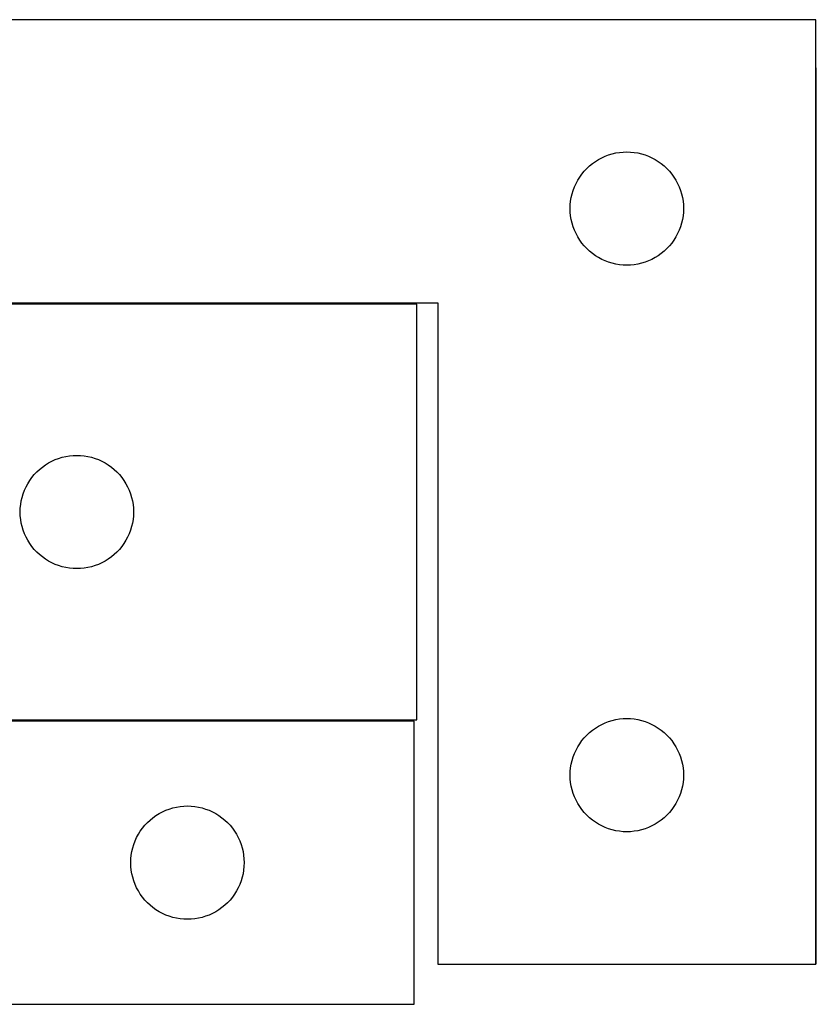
# Model space of a CAD drawing. Header units: millimetres. Extents: x 7 to 1243, y 7 to 2493.
# Tile 16 of 18: x 548 to 675, y 2333 to 2490. Entities that reach past the tile are written whole.
import ezdxf

# ---------------------------------------------------------------- set-up
doc = ezdxf.new("R2010")
doc.units = ezdxf.units.MM
doc.layers.add('COMMON', color=5, linetype='CONTINUOUS', true_color=0x0000ff)
doc.layers.add('CUT', color=7, linetype='CONTINUOUS', true_color=0x000000)

msp = doc.modelspace()

# ---------------------------------------------------------------- linework, layer by layer
at = {"layer": 'COMMON'}
for p, q in [((674.670247, 2339.65153), (674.670247, 2481.992251)), ((611.201719, 2444.55153), (503.201719, 2444.55153)), ((503.201719, 2378.351528), (610.769881, 2378.351528))]:
    msp.add_line(p, q, dxfattribs=at)
at = {"layer": 'CUT'}
for p, q in [((674.570246, 2489.65153), (494.570246, 2489.65153)), ((674.570246, 2339.65153), (674.570246, 2489.65153)), ((641.126095, 2467.966446), (641.677291, 2468.173901)), ((641.677291, 2468.173901), (642.240874, 2468.344863)), ((642.240874, 2468.344863), (642.814433, 2468.478598)), ((642.814433, 2468.478598), (643.39551, 2468.574534)), ((643.39551, 2468.574534), (643.981618, 2468.632261)), ((643.981618, 2468.632261), (644.570246, 2468.65153)), ((644.570246, 2468.65153), (645.158874, 2468.632261)), ((645.158874, 2468.632261), (645.744982, 2468.574534)), ((645.744982, 2468.574534), (646.326059, 2468.478598)), ((646.326059, 2468.478598), (646.899617, 2468.344863)), ((646.899617, 2468.344863), (647.463201, 2468.173901)), ((647.463201, 2468.173901), (648.014397, 2467.966446)), ((638.636134, 2466.418089), (639.091393, 2466.79171)), ((639.091393, 2466.79171), (639.570114, 2467.134757)), ((639.570114, 2467.134757), (640.070246, 2467.445759)), ((640.070246, 2467.445759), (640.589648, 2467.723385)), ((640.589648, 2467.723385), (641.126095, 2467.966446)), ((648.014397, 2467.966446), (648.550844, 2467.723385)), ((648.550844, 2467.723385), (649.070246, 2467.445759)), ((649.070246, 2467.445759), (649.570378, 2467.134757)), ((649.570378, 2467.134757), (650.049099, 2466.79171)), ((650.049099, 2466.79171), (650.504358, 2466.418089)), ((637.087019, 2464.651662), (637.430066, 2465.130383)), ((637.430066, 2465.130383), (637.803688, 2465.585643)), ((637.803688, 2465.585643), (638.206285, 2466.015491)), ((638.206285, 2466.015491), (638.636134, 2466.418089)), ((650.504358, 2466.418089), (650.934207, 2466.015491)), ((650.934207, 2466.015491), (651.336804, 2465.585643)), ((651.336804, 2465.585643), (651.710426, 2465.130383)), ((651.710426, 2465.130383), (652.053472, 2464.651662)), ((636.25533, 2463.095681), (636.498391, 2463.632129)), ((636.498391, 2463.632129), (636.776017, 2464.15153)), ((636.776017, 2464.15153), (637.087019, 2464.651662)), ((652.053472, 2464.651662), (652.364475, 2464.15153)), ((652.364475, 2464.15153), (652.642101, 2463.632129)), ((652.642101, 2463.632129), (652.885162, 2463.095681)), ((635.743178, 2461.407343), (635.876913, 2461.980902)), ((635.876913, 2461.980902), (636.047875, 2462.544485)), ((636.047875, 2462.544485), (636.25533, 2463.095681)), ((652.885162, 2463.095681), (653.092617, 2462.544485)), ((653.092617, 2462.544485), (653.263578, 2461.980902)), ((653.263578, 2461.980902), (653.397313, 2461.407343)), ((635.570246, 2459.65153), (635.589516, 2460.240158)), ((635.589516, 2460.240158), (635.647242, 2460.826266)), ((635.647242, 2460.826266), (635.743178, 2461.407343)), ((653.397313, 2461.407343), (653.49325, 2460.826266)), ((653.49325, 2460.826266), (653.550976, 2460.240158)), ((653.550976, 2460.240158), (653.570246, 2459.65153)), ((635.589516, 2459.062902), (635.570246, 2459.65153)), ((635.647242, 2458.476795), (635.589516, 2459.062902)), ((653.550976, 2459.062902), (653.49325, 2458.476795)), ((653.570246, 2459.65153), (653.550976, 2459.062902)), ((635.743178, 2457.895717), (635.647242, 2458.476795)), ((635.876913, 2457.322159), (635.743178, 2457.895717)), ((636.047875, 2456.758575), (635.876913, 2457.322159)), ((653.263578, 2457.322159), (653.092617, 2456.758575)), ((653.397313, 2457.895717), (653.263578, 2457.322159)), ((653.49325, 2458.476795), (653.397313, 2457.895717)), ((636.25533, 2456.207379), (636.047875, 2456.758575)), ((636.498391, 2455.670932), (636.25533, 2456.207379)), ((636.776017, 2455.15153), (636.498391, 2455.670932)), ((652.642101, 2455.670932), (652.364475, 2455.15153)), ((652.885162, 2456.207379), (652.642101, 2455.670932)), ((653.092617, 2456.758575), (652.885162, 2456.207379)), ((637.087019, 2454.651398), (636.776017, 2455.15153)), ((637.430066, 2454.172677), (637.087019, 2454.651398)), ((637.803688, 2453.717418), (637.430066, 2454.172677)), ((651.710426, 2454.172677), (651.336804, 2453.717418)), ((652.053472, 2454.651398), (651.710426, 2454.172677)), ((652.364475, 2455.15153), (652.053472, 2454.651398)), ((638.206285, 2453.287569), (637.803688, 2453.717418)), ((638.636134, 2452.884972), (638.206285, 2453.287569)), ((639.091393, 2452.51135), (638.636134, 2452.884972)), ((639.570114, 2452.168304), (639.091393, 2452.51135)), ((650.049099, 2452.51135), (649.570378, 2452.168304)), ((650.504358, 2452.884972), (650.049099, 2452.51135)), ((650.934207, 2453.287569), (650.504358, 2452.884972)), ((651.336804, 2453.717418), (650.934207, 2453.287569)), ((640.070246, 2451.857302), (639.570114, 2452.168304)), ((640.589648, 2451.579676), (640.070246, 2451.857302)), ((641.126095, 2451.336615), (640.589648, 2451.579676)), ((641.677291, 2451.129159), (641.126095, 2451.336615)), ((642.240874, 2450.958198), (641.677291, 2451.129159)), ((642.814433, 2450.824463), (642.240874, 2450.958198)), ((643.39551, 2450.728527), (642.814433, 2450.824463)), ((646.326059, 2450.824463), (645.744982, 2450.728527)), ((646.899617, 2450.958198), (646.326059, 2450.824463)), ((647.463201, 2451.129159), (646.899617, 2450.958198)), ((648.014397, 2451.336615), (647.463201, 2451.129159)), ((648.550844, 2451.579676), (648.014397, 2451.336615)), ((649.070246, 2451.857302), (648.550844, 2451.579676)), ((649.570378, 2452.168304), (649.070246, 2451.857302)), ((643.981618, 2450.6708), (643.39551, 2450.728527)), ((644.570246, 2450.65153), (643.981618, 2450.6708)), ((645.158874, 2450.6708), (644.570246, 2450.65153)), ((645.744982, 2450.728527), (645.158874, 2450.6708)), ((494.570246, 2444.65153), (614.570246, 2444.65153)), ((614.570246, 2444.65153), (614.570246, 2339.65153)), ((611.201719, 2444.451529), (503.201719, 2444.451529)), ((611.201719, 2378.451529), (611.201719, 2444.451529)), ((552.701719, 2419.245758), (553.22112, 2419.523384)), ((553.22112, 2419.523384), (553.757568, 2419.766445)), ((553.757568, 2419.766445), (554.308763, 2419.9739)), ((554.308763, 2419.9739), (554.872347, 2420.144862)), ((554.872347, 2420.144862), (555.445906, 2420.278597)), ((555.445906, 2420.278597), (556.026983, 2420.374533)), ((556.026983, 2420.374533), (556.613091, 2420.43226)), ((556.613091, 2420.43226), (557.201719, 2420.451529)), ((557.201719, 2420.451529), (557.790347, 2420.43226)), ((557.790347, 2420.43226), (558.376454, 2420.374533)), ((558.376454, 2420.374533), (558.957532, 2420.278597)), ((558.957532, 2420.278597), (559.53109, 2420.144862)), ((559.53109, 2420.144862), (560.094674, 2419.9739)), ((560.094674, 2419.9739), (560.64587, 2419.766445)), ((560.64587, 2419.766445), (561.182317, 2419.523384)), ((561.182317, 2419.523384), (561.701719, 2419.245758)), ((550.837758, 2417.81549), (551.267606, 2418.218088)), ((551.267606, 2418.218088), (551.722866, 2418.591709)), ((551.722866, 2418.591709), (552.201587, 2418.934756)), ((552.201587, 2418.934756), (552.701719, 2419.245758)), ((561.701719, 2419.245758), (562.201851, 2418.934756)), ((562.201851, 2418.934756), (562.680572, 2418.591709)), ((562.680572, 2418.591709), (563.135831, 2418.218088)), ((563.135831, 2418.218088), (563.56568, 2417.81549)), ((549.40749, 2415.951529), (549.718492, 2416.451661)), ((549.718492, 2416.451661), (550.061539, 2416.930382)), ((550.061539, 2416.930382), (550.43516, 2417.385642)), ((550.43516, 2417.385642), (550.837758, 2417.81549)), ((563.56568, 2417.81549), (563.968277, 2417.385642)), ((563.968277, 2417.385642), (564.341899, 2416.930382)), ((564.341899, 2416.930382), (564.684945, 2416.451661)), ((564.684945, 2416.451661), (564.995947, 2415.951529)), ((548.679348, 2414.344484), (548.886803, 2414.89568)), ((548.886803, 2414.89568), (549.129864, 2415.432128)), ((549.129864, 2415.432128), (549.40749, 2415.951529)), ((564.995947, 2415.951529), (565.273573, 2415.432128)), ((565.273573, 2415.432128), (565.516634, 2414.89568)), ((565.516634, 2414.89568), (565.72409, 2414.344484)), ((548.374651, 2413.207342), (548.508386, 2413.780901)), ((548.508386, 2413.780901), (548.679348, 2414.344484)), ((565.72409, 2414.344484), (565.895051, 2413.780901)), ((565.895051, 2413.780901), (566.028786, 2413.207342)), ((548.201719, 2411.451529), (548.220988, 2412.040157)), ((548.220988, 2412.040157), (548.278715, 2412.626265)), ((548.278715, 2412.626265), (548.374651, 2413.207342)), ((566.028786, 2413.207342), (566.124722, 2412.626265)), ((566.124722, 2412.626265), (566.182449, 2412.040157)), ((566.182449, 2412.040157), (566.201719, 2411.451529)), ((548.220988, 2410.862901), (548.201719, 2411.451529)), ((548.278715, 2410.276794), (548.220988, 2410.862901)), ((548.374651, 2409.695716), (548.278715, 2410.276794)), ((566.124722, 2410.276794), (566.028786, 2409.695716)), ((566.182449, 2410.862901), (566.124722, 2410.276794)), ((566.201719, 2411.451529), (566.182449, 2410.862901)), ((548.508386, 2409.122158), (548.374651, 2409.695716)), ((548.679348, 2408.558574), (548.508386, 2409.122158)), ((565.895051, 2409.122158), (565.72409, 2408.558574)), ((566.028786, 2409.695716), (565.895051, 2409.122158)), ((548.886803, 2408.007378), (548.679348, 2408.558574)), ((549.129864, 2407.470931), (548.886803, 2408.007378)), ((549.40749, 2406.951529), (549.129864, 2407.470931)), ((565.273573, 2407.470931), (564.995947, 2406.951529)), ((565.516634, 2408.007378), (565.273573, 2407.470931)), ((565.72409, 2408.558574), (565.516634, 2408.007378)), ((549.718492, 2406.451397), (549.40749, 2406.951529)), ((550.061539, 2405.972676), (549.718492, 2406.451397)), ((550.43516, 2405.517417), (550.061539, 2405.972676)), ((550.837758, 2405.087568), (550.43516, 2405.517417)), ((563.968277, 2405.517417), (563.56568, 2405.087568)), ((564.341899, 2405.972676), (563.968277, 2405.517417)), ((564.684945, 2406.451397), (564.341899, 2405.972676)), ((564.995947, 2406.951529), (564.684945, 2406.451397)), ((551.267606, 2404.684971), (550.837758, 2405.087568)), ((551.722866, 2404.311349), (551.267606, 2404.684971)), ((552.201587, 2403.968303), (551.722866, 2404.311349)), ((552.701719, 2403.657301), (552.201587, 2403.968303)), ((562.201851, 2403.968303), (561.701719, 2403.657301)), ((562.680572, 2404.311349), (562.201851, 2403.968303)), ((563.135831, 2404.684971), (562.680572, 2404.311349)), ((563.56568, 2405.087568), (563.135831, 2404.684971)), ((553.22112, 2403.379675), (552.701719, 2403.657301)), ((553.757568, 2403.136614), (553.22112, 2403.379675)), ((554.308763, 2402.929158), (553.757568, 2403.136614)), ((554.872347, 2402.758197), (554.308763, 2402.929158)), ((555.445906, 2402.624462), (554.872347, 2402.758197)), ((556.026983, 2402.528526), (555.445906, 2402.624462)), ((556.613091, 2402.470799), (556.026983, 2402.528526)), ((557.201719, 2402.451529), (556.613091, 2402.470799)), ((557.790347, 2402.470799), (557.201719, 2402.451529)), ((558.376454, 2402.528526), (557.790347, 2402.470799)), ((558.957532, 2402.624462), (558.376454, 2402.528526)), ((559.53109, 2402.758197), (558.957532, 2402.624462)), ((560.094674, 2402.929158), (559.53109, 2402.758197)), ((560.64587, 2403.136614), (560.094674, 2402.929158)), ((561.182317, 2403.379675), (560.64587, 2403.136614)), ((561.701719, 2403.657301), (561.182317, 2403.379675)), ((610.769881, 2378.251528), (490.769881, 2378.251528)), ((503.201719, 2378.451529), (611.201719, 2378.451529)), ((610.769881, 2333.251528), (610.769881, 2378.251528)), ((639.570114, 2377.134757), (640.070246, 2377.445759)), ((640.070246, 2377.445759), (640.589648, 2377.723385)), ((640.589648, 2377.723385), (641.126095, 2377.966446)), ((641.126095, 2377.966446), (641.677291, 2378.173901)), ((641.677291, 2378.173901), (642.240874, 2378.344863)), ((642.240874, 2378.344863), (642.814433, 2378.478598)), ((642.814433, 2378.478598), (643.39551, 2378.574534)), ((643.39551, 2378.574534), (643.981618, 2378.632261)), ((643.981618, 2378.632261), (644.570246, 2378.65153)), ((644.570246, 2378.65153), (645.158874, 2378.632261)), ((645.158874, 2378.632261), (645.744982, 2378.574534)), ((645.744982, 2378.574534), (646.326059, 2378.478598)), ((646.326059, 2378.478598), (646.899617, 2378.344863)), ((646.899617, 2378.344863), (647.463201, 2378.173901)), ((647.463201, 2378.173901), (648.014397, 2377.966446)), ((648.014397, 2377.966446), (648.550844, 2377.723385)), ((648.550844, 2377.723385), (649.070246, 2377.445759)), ((649.070246, 2377.445759), (649.570378, 2377.134757)), ((637.803688, 2375.585643), (638.206285, 2376.015491)), ((638.206285, 2376.015491), (638.636134, 2376.418089)), ((638.636134, 2376.418089), (639.091393, 2376.79171)), ((639.091393, 2376.79171), (639.570114, 2377.134757)), ((649.570378, 2377.134757), (650.049099, 2376.79171)), ((650.049099, 2376.79171), (650.504358, 2376.418089)), ((650.504358, 2376.418089), (650.934207, 2376.015491)), ((650.934207, 2376.015491), (651.336804, 2375.585643)), ((636.776017, 2374.15153), (637.087019, 2374.651662)), ((637.087019, 2374.651662), (637.430066, 2375.130383)), ((637.430066, 2375.130383), (637.803688, 2375.585643)), ((651.336804, 2375.585643), (651.710426, 2375.130383)), ((651.710426, 2375.130383), (652.053472, 2374.651662)), ((652.053472, 2374.651662), (652.364475, 2374.15153)), ((636.047875, 2372.544485), (636.25533, 2373.095681)), ((636.25533, 2373.095681), (636.498391, 2373.632129)), ((636.498391, 2373.632129), (636.776017, 2374.15153)), ((652.364475, 2374.15153), (652.642101, 2373.632129)), ((652.642101, 2373.632129), (652.885162, 2373.095681)), ((652.885162, 2373.095681), (653.092617, 2372.544485)), ((635.647242, 2370.826266), (635.743178, 2371.407343)), ((635.743178, 2371.407343), (635.876913, 2371.980902)), ((635.876913, 2371.980902), (636.047875, 2372.544485)), ((653.092617, 2372.544485), (653.263578, 2371.980902)), ((653.263578, 2371.980902), (653.397313, 2371.407343)), ((653.397313, 2371.407343), (653.49325, 2370.826266)), ((635.570246, 2369.65153), (635.589516, 2370.240158)), ((635.589516, 2369.062902), (635.570246, 2369.65153)), ((635.589516, 2370.240158), (635.647242, 2370.826266)), ((653.49325, 2370.826266), (653.550976, 2370.240158)), ((653.550976, 2370.240158), (653.570246, 2369.65153)), ((653.570246, 2369.65153), (653.550976, 2369.062902)), ((635.647242, 2368.476795), (635.589516, 2369.062902)), ((635.743178, 2367.895717), (635.647242, 2368.476795)), ((653.49325, 2368.476795), (653.397313, 2367.895717)), ((653.550976, 2369.062902), (653.49325, 2368.476795)), ((635.876913, 2367.322159), (635.743178, 2367.895717)), ((636.047875, 2366.758575), (635.876913, 2367.322159)), ((636.25533, 2366.207379), (636.047875, 2366.758575)), ((653.092617, 2366.758575), (652.885162, 2366.207379)), ((653.263578, 2367.322159), (653.092617, 2366.758575)), ((653.397313, 2367.895717), (653.263578, 2367.322159)), ((636.498391, 2365.670932), (636.25533, 2366.207379)), ((636.776017, 2365.15153), (636.498391, 2365.670932)), ((637.087019, 2364.651398), (636.776017, 2365.15153)), ((652.364475, 2365.15153), (652.053472, 2364.651398)), ((652.642101, 2365.670932), (652.364475, 2365.15153)), ((652.885162, 2366.207379), (652.642101, 2365.670932)), ((569.291028, 2362.891708), (569.769749, 2363.234755)), ((569.769749, 2363.234755), (570.269881, 2363.545757)), ((570.269881, 2363.545757), (570.789282, 2363.823383)), ((570.789282, 2363.823383), (571.32573, 2364.066444)), ((571.32573, 2364.066444), (571.876925, 2364.273899)), ((571.876925, 2364.273899), (572.440509, 2364.444861)), ((572.440509, 2364.444861), (573.014068, 2364.578596)), ((573.014068, 2364.578596), (573.595145, 2364.674532)), ((573.595145, 2364.674532), (574.181252, 2364.732259)), ((574.181252, 2364.732259), (574.769881, 2364.751528)), ((574.769881, 2364.751528), (575.358509, 2364.732259)), ((575.358509, 2364.732259), (575.944616, 2364.674532)), ((575.944616, 2364.674532), (576.525694, 2364.578596)), ((576.525694, 2364.578596), (577.099252, 2364.444861)), ((577.099252, 2364.444861), (577.662836, 2364.273899)), ((577.662836, 2364.273899), (578.214032, 2364.066444)), ((578.214032, 2364.066444), (578.750479, 2363.823383)), ((578.750479, 2363.823383), (579.269881, 2363.545757)), ((579.269881, 2363.545757), (579.770013, 2363.234755)), ((579.770013, 2363.234755), (580.248734, 2362.891708)), ((637.430066, 2364.172677), (637.087019, 2364.651398)), ((637.803688, 2363.717418), (637.430066, 2364.172677)), ((638.206285, 2363.287569), (637.803688, 2363.717418)), ((638.636134, 2362.884972), (638.206285, 2363.287569)), ((650.934207, 2363.287569), (650.504358, 2362.884972)), ((651.336804, 2363.717418), (650.934207, 2363.287569)), ((651.710426, 2364.172677), (651.336804, 2363.717418)), ((652.053472, 2364.651398), (651.710426, 2364.172677)), ((567.629701, 2361.230381), (568.003322, 2361.685641)), ((568.003322, 2361.685641), (568.40592, 2362.115489)), ((568.40592, 2362.115489), (568.835768, 2362.518087)), ((568.835768, 2362.518087), (569.291028, 2362.891708)), ((580.248734, 2362.891708), (580.703993, 2362.518087)), ((580.703993, 2362.518087), (581.133842, 2362.115489)), ((581.133842, 2362.115489), (581.536439, 2361.685641)), ((581.536439, 2361.685641), (581.910061, 2361.230381)), ((639.091393, 2362.51135), (638.636134, 2362.884972)), ((639.570114, 2362.168304), (639.091393, 2362.51135)), ((640.070246, 2361.857302), (639.570114, 2362.168304)), ((640.589648, 2361.579676), (640.070246, 2361.857302)), ((649.070246, 2361.857302), (648.550844, 2361.579676)), ((649.570378, 2362.168304), (649.070246, 2361.857302)), ((650.049099, 2362.51135), (649.570378, 2362.168304)), ((650.504358, 2362.884972), (650.049099, 2362.51135)), ((566.698026, 2359.732127), (566.975652, 2360.251528)), ((566.975652, 2360.251528), (567.286654, 2360.75166)), ((567.286654, 2360.75166), (567.629701, 2361.230381)), ((581.910061, 2361.230381), (582.253107, 2360.75166)), ((582.253107, 2360.75166), (582.564109, 2360.251528)), ((582.564109, 2360.251528), (582.841735, 2359.732127)), ((641.126095, 2361.336615), (640.589648, 2361.579676)), ((641.677291, 2361.129159), (641.126095, 2361.336615)), ((642.240874, 2360.958198), (641.677291, 2361.129159)), ((642.814433, 2360.824463), (642.240874, 2360.958198)), ((643.39551, 2360.728527), (642.814433, 2360.824463)), ((643.981618, 2360.6708), (643.39551, 2360.728527)), ((644.570246, 2360.65153), (643.981618, 2360.6708)), ((645.158874, 2360.6708), (644.570246, 2360.65153)), ((645.744982, 2360.728527), (645.158874, 2360.6708)), ((646.326059, 2360.824463), (645.744982, 2360.728527)), ((646.899617, 2360.958198), (646.326059, 2360.824463)), ((647.463201, 2361.129159), (646.899617, 2360.958198)), ((648.014397, 2361.336615), (647.463201, 2361.129159)), ((648.550844, 2361.579676), (648.014397, 2361.336615)), ((566.076548, 2358.0809), (566.247509, 2358.644483)), ((566.247509, 2358.644483), (566.454965, 2359.195679)), ((566.454965, 2359.195679), (566.698026, 2359.732127)), ((582.841735, 2359.732127), (583.084796, 2359.195679)), ((583.084796, 2359.195679), (583.292252, 2358.644483)), ((583.292252, 2358.644483), (583.463213, 2358.0809)), ((565.846877, 2356.926264), (565.942813, 2357.507341)), ((565.942813, 2357.507341), (566.076548, 2358.0809)), ((583.463213, 2358.0809), (583.596948, 2357.507341)), ((583.596948, 2357.507341), (583.692884, 2356.926264)), ((565.769881, 2355.751528), (565.78915, 2356.340156)), ((565.78915, 2355.1629), (565.769881, 2355.751528)), ((565.78915, 2356.340156), (565.846877, 2356.926264)), ((583.692884, 2356.926264), (583.750611, 2356.340156)), ((583.750611, 2356.340156), (583.769881, 2355.751528)), ((583.769881, 2355.751528), (583.750611, 2355.1629)), ((565.846877, 2354.576793), (565.78915, 2355.1629)), ((565.942813, 2353.995715), (565.846877, 2354.576793)), ((566.076548, 2353.422157), (565.942813, 2353.995715)), ((583.596948, 2353.995715), (583.463213, 2353.422157)), ((583.692884, 2354.576793), (583.596948, 2353.995715)), ((583.750611, 2355.1629), (583.692884, 2354.576793)), ((566.247509, 2352.858573), (566.076548, 2353.422157)), ((566.454965, 2352.307377), (566.247509, 2352.858573)), ((566.698026, 2351.77093), (566.454965, 2352.307377)), ((583.084796, 2352.307377), (582.841735, 2351.77093)), ((583.292252, 2352.858573), (583.084796, 2352.307377)), ((583.463213, 2353.422157), (583.292252, 2352.858573)), ((566.975652, 2351.251528), (566.698026, 2351.77093)), ((567.286654, 2350.751396), (566.975652, 2351.251528)), ((567.629701, 2350.272675), (567.286654, 2350.751396)), ((582.253107, 2350.751396), (581.910061, 2350.272675)), ((582.564109, 2351.251528), (582.253107, 2350.751396)), ((582.841735, 2351.77093), (582.564109, 2351.251528)), ((568.003322, 2349.817416), (567.629701, 2350.272675)), ((568.40592, 2349.387567), (568.003322, 2349.817416)), ((568.835768, 2348.98497), (568.40592, 2349.387567)), ((581.133842, 2349.387567), (580.703993, 2348.98497)), ((581.536439, 2349.817416), (581.133842, 2349.387567)), ((581.910061, 2350.272675), (581.536439, 2349.817416)), ((569.291028, 2348.611348), (568.835768, 2348.98497)), ((569.769749, 2348.268302), (569.291028, 2348.611348)), ((570.269881, 2347.9573), (569.769749, 2348.268302)), ((570.789282, 2347.679674), (570.269881, 2347.9573)), ((571.32573, 2347.436613), (570.789282, 2347.679674)), ((578.750479, 2347.679674), (578.214032, 2347.436613)), ((579.269881, 2347.9573), (578.750479, 2347.679674)), ((579.770013, 2348.268302), (579.269881, 2347.9573)), ((580.248734, 2348.611348), (579.770013, 2348.268302)), ((580.703993, 2348.98497), (580.248734, 2348.611348)), ((571.876925, 2347.229157), (571.32573, 2347.436613)), ((572.440509, 2347.058196), (571.876925, 2347.229157)), ((573.014068, 2346.924461), (572.440509, 2347.058196)), ((573.595145, 2346.828525), (573.014068, 2346.924461)), ((574.181252, 2346.770798), (573.595145, 2346.828525)), ((574.769881, 2346.751528), (574.181252, 2346.770798)), ((575.358509, 2346.770798), (574.769881, 2346.751528)), ((575.944616, 2346.828525), (575.358509, 2346.770798)), ((576.525694, 2346.924461), (575.944616, 2346.828525)), ((577.099252, 2347.058196), (576.525694, 2346.924461)), ((577.662836, 2347.229157), (577.099252, 2347.058196)), ((578.214032, 2347.436613), (577.662836, 2347.229157)), ((614.570246, 2339.65153), (674.570246, 2339.65153)), ((430.769881, 2333.251528), (610.769881, 2333.251528))]:
    msp.add_line(p, q, dxfattribs=at)

doc.saveas('drawing.dxf')
